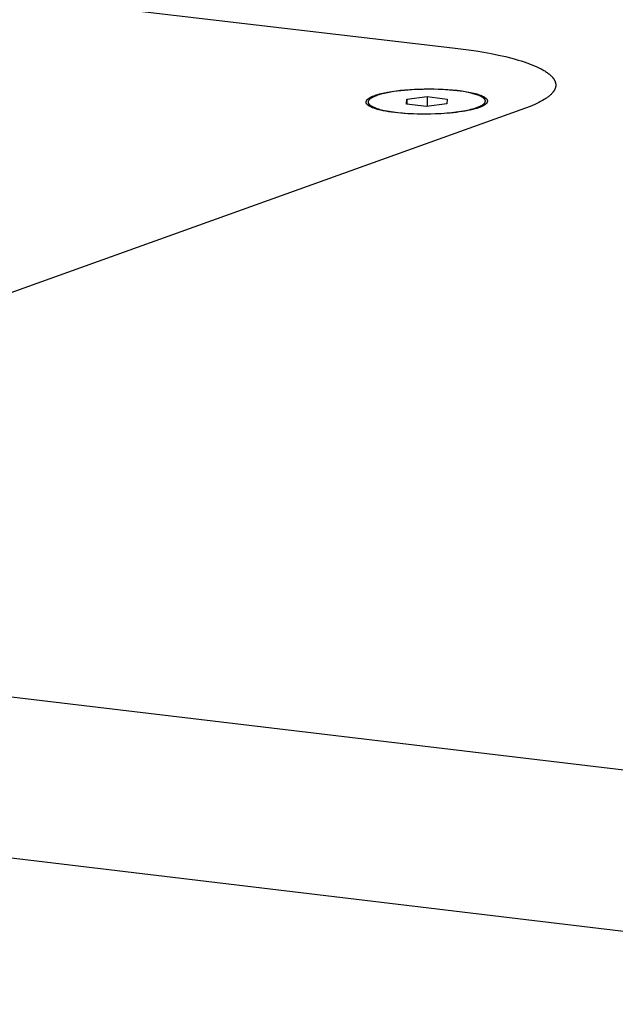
# Model space of a CAD drawing. Extents: x 11880 to 25577, y 6756 to 10446.
# Tile 55 of 87: x 23299 to 23325, y 7697 to 7741. Entities that reach past the tile are written whole.
import ezdxf

# ---------------------------------------------------------------- set-up
doc = ezdxf.new("R2010")
doc.units = 0
doc.header["$MEASUREMENT"] = 0
doc.layers.add('HAIRLINE', color=178, linetype='CONTINUOUS')

msp = doc.modelspace()

# ---------------------------------------------------------------- linework, layer by layer
at = {"layer": 'HAIRLINE'}
for p, q in [((23215.024, 7751.919), (23317.99, 7739.864)), ((23050.523, 7740.413), (23352.761, 7704.422)), ((23315.925, 7737.349), (23315.943, 7737.567)), ((23315.943, 7737.567), (23316.853, 7737.681)), ((23315.943, 7737.567), (23315.943, 7737.347)), ((23316.853, 7737.681), (23317.747, 7737.576)), ((23316.853, 7737.681), (23316.855, 7737.248)), ((23317.747, 7737.576), (23317.73, 7737.357)), ((23321.249, 7737.17), (23277.267, 7721.429)), ((23314.325, 7737.23), (23314.246, 7737.362)), ((23316.819, 7737.244), (23315.925, 7737.349)), ((23317.73, 7737.357), (23316.819, 7737.244)), ((23319.42, 7737.394), (23319.35, 7737.272)), ((23352.788, 7697.201), (23050.577, 7733.327))]:
    msp.add_line(p, q, dxfattribs=at)
msp.add_lwpolyline([(23317.99, 7739.864), (23318.347, 7739.819), (23318.7, 7739.771), (23319.047, 7739.718), (23319.386, 7739.662), (23319.717, 7739.6), (23320.037, 7739.535), (23320.344, 7739.465), (23320.638, 7739.391), (23320.779, 7739.353), (23320.916, 7739.314), (23321.049, 7739.274), (23321.177, 7739.232), (23321.301, 7739.19), (23321.42, 7739.148), (23321.533, 7739.104), (23321.642, 7739.06), (23321.745, 7739.014), (23321.843, 7738.969), (23321.936, 7738.922), (23322.022, 7738.875), (23322.063, 7738.851), (23322.103, 7738.827), (23322.141, 7738.803), (23322.178, 7738.779), (23322.213, 7738.755), (23322.247, 7738.73), (23322.279, 7738.706), (23322.31, 7738.681), (23322.339, 7738.657), (23322.366, 7738.632), (23322.392, 7738.607), (23322.417, 7738.582), (23322.428, 7738.57), (23322.44, 7738.557), (23322.451, 7738.545), (23322.461, 7738.532), (23322.471, 7738.519), (23322.481, 7738.507), (23322.49, 7738.494), (23322.499, 7738.482), (23322.507, 7738.469), (23322.515, 7738.456), (23322.523, 7738.444), (23322.53, 7738.431), (23322.537, 7738.419), (23322.544, 7738.406), (23322.55, 7738.393), (23322.556, 7738.381), (23322.561, 7738.368), (23322.566, 7738.355), (23322.571, 7738.343), (23322.575, 7738.33), (23322.579, 7738.317), (23322.582, 7738.305), (23322.585, 7738.292), (23322.588, 7738.279), (23322.59, 7738.267), (23322.592, 7738.254), (23322.593, 7738.241), (23322.594, 7738.229), (23322.595, 7738.216), (23322.595, 7738.203), (23322.595, 7738.191), (23322.594, 7738.178), (23322.594, 7738.165), (23322.592, 7738.153), (23322.591, 7738.14), (23322.589, 7738.128), (23322.586, 7738.115), (23322.583, 7738.102), (23322.58, 7738.09), (23322.577, 7738.077), (23322.573, 7738.065), (23322.569, 7738.052), (23322.564, 7738.04), (23322.559, 7738.027), (23322.553, 7738.015), (23322.548, 7738.002), (23322.542, 7737.99), (23322.535, 7737.977), (23322.528, 7737.965), (23322.521, 7737.953), (23322.513, 7737.94), (23322.506, 7737.928), (23322.497, 7737.916), (23322.489, 7737.903), (23322.48, 7737.891), (23322.47, 7737.879), (23322.461, 7737.867), (23322.451, 7737.854), (23322.429, 7737.83), (23322.407, 7737.806), (23322.383, 7737.782), (23322.358, 7737.758), (23322.332, 7737.734), (23322.304, 7737.71), (23322.275, 7737.687), (23322.245, 7737.663), (23322.213, 7737.64), (23322.18, 7737.617), (23322.147, 7737.594), (23322.111, 7737.571), (23322.075, 7737.548), (23321.999, 7737.504), (23321.919, 7737.459), (23321.835, 7737.416), (23321.746, 7737.373), (23321.654, 7737.331), (23321.558, 7737.29), (23321.458, 7737.249), (23321.249, 7737.17)], dxfattribs=at)
for points in [[(23314.514, 7737.734), (23314.585, 7737.758), (23314.656, 7737.78), (23314.728, 7737.8), (23314.8, 7737.819), (23314.945, 7737.852), (23315.091, 7737.881), (23315.283, 7737.913), (23315.475, 7737.941), (23315.669, 7737.964), (23315.863, 7737.983), (23316.076, 7738), (23316.29, 7738.013), (23316.504, 7738.022), (23316.718, 7738.028), (23316.932, 7738.03), (23317.146, 7738.028), (23317.36, 7738.022), (23317.574, 7738.013), (23317.781, 7738.001), (23317.987, 7737.985), (23318.193, 7737.964), (23318.399, 7737.938), (23318.555, 7737.914), (23318.71, 7737.887), (23318.865, 7737.854), (23318.942, 7737.836), (23319.018, 7737.816), (23319.07, 7737.801), (23319.122, 7737.785), (23319.173, 7737.768), (23319.224, 7737.75), (23319.249, 7737.74), (23319.274, 7737.729), (23319.298, 7737.718), (23319.322, 7737.707), (23319.346, 7737.694), (23319.37, 7737.682), (23319.394, 7737.668), (23319.417, 7737.654), (23319.431, 7737.645), (23319.445, 7737.635), (23319.451, 7737.63), (23319.458, 7737.625), (23319.465, 7737.62), (23319.471, 7737.615), (23319.477, 7737.609), (23319.483, 7737.604), (23319.489, 7737.598), (23319.492, 7737.595), (23319.495, 7737.592), (23319.498, 7737.589), (23319.5, 7737.585), (23319.503, 7737.582), (23319.506, 7737.579), (23319.508, 7737.576), (23319.511, 7737.572), (23319.513, 7737.569), (23319.515, 7737.565), (23319.519, 7737.56), (23319.522, 7737.555), (23319.525, 7737.549), (23319.527, 7737.543), (23319.53, 7737.538), (23319.531, 7737.535), (23319.532, 7737.532), (23319.533, 7737.529), (23319.535, 7737.526), (23319.536, 7737.523), (23319.536, 7737.52), (23319.537, 7737.517), (23319.538, 7737.514), (23319.539, 7737.511), (23319.54, 7737.508), (23319.54, 7737.505), (23319.541, 7737.503), (23319.541, 7737.5), (23319.542, 7737.497), (23319.542, 7737.494), (23319.542, 7737.491), (23319.543, 7737.488), (23319.543, 7737.485), (23319.543, 7737.482), (23319.543, 7737.479), (23319.543, 7737.476), (23319.543, 7737.473), (23319.543, 7737.47), (23319.542, 7737.468), (23319.542, 7737.466), (23319.542, 7737.463), (23319.541, 7737.461), (23319.541, 7737.458), (23319.54, 7737.456), (23319.54, 7737.454), (23319.539, 7737.451), (23319.539, 7737.449), (23319.538, 7737.447), (23319.537, 7737.444), (23319.536, 7737.442), (23319.536, 7737.44), (23319.535, 7737.437), (23319.534, 7737.435), (23319.532, 7737.431), (23319.53, 7737.426), (23319.527, 7737.422), (23319.525, 7737.417), (23319.522, 7737.413), (23319.52, 7737.409), (23319.517, 7737.404), (23319.514, 7737.4), (23319.511, 7737.396), (23319.507, 7737.392), (23319.504, 7737.388), (23319.501, 7737.384), (23319.497, 7737.38), (23319.494, 7737.376), (23319.486, 7737.368), (23319.478, 7737.361), (23319.47, 7737.353), (23319.462, 7737.346), (23319.454, 7737.339), (23319.441, 7737.329), (23319.428, 7737.319), (23319.415, 7737.31), (23319.402, 7737.301), (23319.389, 7737.293), (23319.375, 7737.285), (23319.361, 7737.277), (23319.348, 7737.27), (23319.334, 7737.263), (23319.32, 7737.256), (23319.292, 7737.243), (23319.263, 7737.231), (23319.234, 7737.219), (23319.15, 7737.188), (23319.065, 7737.159), (23318.978, 7737.133), (23318.89, 7737.109), (23318.778, 7737.082), (23318.665, 7737.059), (23318.552, 7737.038), (23318.439, 7737.019), (23318.302, 7736.998), (23318.164, 7736.979), (23318.026, 7736.963), (23317.887, 7736.949), (23317.61, 7736.925), (23317.332, 7736.909), (23317.023, 7736.898), (23316.715, 7736.895), (23316.406, 7736.899), (23316.098, 7736.911), (23315.821, 7736.928), (23315.683, 7736.939), (23315.545, 7736.953), (23315.407, 7736.969), (23315.269, 7736.987), (23315.132, 7737.008), (23314.996, 7737.032), (23314.893, 7737.051), (23314.792, 7737.074), (23314.69, 7737.099), (23314.64, 7737.112), (23314.59, 7737.127), (23314.518, 7737.15), (23314.483, 7737.162), (23314.447, 7737.176), (23314.412, 7737.19), (23314.378, 7737.205), (23314.344, 7737.221), (23314.31, 7737.238), (23314.288, 7737.25), (23314.277, 7737.256), (23314.266, 7737.263), (23314.255, 7737.27), (23314.244, 7737.277), (23314.234, 7737.284), (23314.224, 7737.292), (23314.214, 7737.299), (23314.205, 7737.307), (23314.196, 7737.315), (23314.192, 7737.319), (23314.187, 7737.323), (23314.183, 7737.327), (23314.179, 7737.331), (23314.175, 7737.336), (23314.171, 7737.34), (23314.167, 7737.345), (23314.164, 7737.35), (23314.16, 7737.354), (23314.157, 7737.359), (23314.154, 7737.363), (23314.152, 7737.366), (23314.15, 7737.369), (23314.148, 7737.373), (23314.146, 7737.376), (23314.144, 7737.38), (23314.142, 7737.383), (23314.141, 7737.387), (23314.139, 7737.39), (23314.138, 7737.394), (23314.136, 7737.398), (23314.135, 7737.401), (23314.134, 7737.405), (23314.133, 7737.409), (23314.132, 7737.413), (23314.131, 7737.415), (23314.131, 7737.416), (23314.131, 7737.419), (23314.13, 7737.421), (23314.13, 7737.423), (23314.13, 7737.425), (23314.13, 7737.427), (23314.129, 7737.43), (23314.129, 7737.432), (23314.129, 7737.434), (23314.129, 7737.436), (23314.129, 7737.438), (23314.129, 7737.443), (23314.129, 7737.447), (23314.13, 7737.452), (23314.13, 7737.456), (23314.131, 7737.46), (23314.132, 7737.465), (23314.133, 7737.469), (23314.134, 7737.473), (23314.135, 7737.478), (23314.136, 7737.482), (23314.138, 7737.486), (23314.139, 7737.489), (23314.14, 7737.492), (23314.141, 7737.494), (23314.143, 7737.497), (23314.144, 7737.5), (23314.145, 7737.503), (23314.147, 7737.505), (23314.148, 7737.508), (23314.151, 7737.513), (23314.154, 7737.518), (23314.158, 7737.523), (23314.161, 7737.528), (23314.165, 7737.533), (23314.169, 7737.538), (23314.173, 7737.542), (23314.177, 7737.547), (23314.181, 7737.551), (23314.185, 7737.555), (23314.189, 7737.56), (23314.194, 7737.564), (23314.202, 7737.571), (23314.21, 7737.578), (23314.218, 7737.585), (23314.227, 7737.591), (23314.235, 7737.598), (23314.244, 7737.604), (23314.261, 7737.616), (23314.276, 7737.625), (23314.291, 7737.634), (23314.306, 7737.643), (23314.322, 7737.651), (23314.337, 7737.66), (23314.353, 7737.667), (23314.384, 7737.682), (23314.417, 7737.696), (23314.449, 7737.71)], [(23318.182, 7737.943), (23318.014, 7737.961), (23317.846, 7737.976), (23317.678, 7737.988), (23317.51, 7737.997), (23317.341, 7738.004), (23317.173, 7738.008), (23317.004, 7738.01), (23316.835, 7738.01), (23316.669, 7738.007), (23316.503, 7738.003), (23316.337, 7737.996), (23316.172, 7737.987), (23316.006, 7737.975), (23315.841, 7737.961), (23315.676, 7737.943), (23315.511, 7737.923), (23315.37, 7737.904), (23315.23, 7737.881), (23315.09, 7737.856), (23314.951, 7737.827), (23314.847, 7737.802), (23314.745, 7737.774), (23314.694, 7737.759), (23314.643, 7737.743), (23314.593, 7737.725), (23314.543, 7737.707), (23314.509, 7737.694), (23314.476, 7737.68), (23314.444, 7737.665), (23314.428, 7737.657), (23314.412, 7737.649), (23314.397, 7737.641), (23314.381, 7737.632), (23314.366, 7737.623), (23314.351, 7737.613), (23314.336, 7737.603), (23314.322, 7737.592), (23314.308, 7737.582), (23314.294, 7737.57), (23314.285, 7737.562), (23314.276, 7737.554), (23314.272, 7737.55), (23314.267, 7737.545), (23314.263, 7737.541), (23314.259, 7737.536), (23314.255, 7737.532), (23314.252, 7737.527), (23314.248, 7737.522), (23314.245, 7737.517), (23314.243, 7737.515), (23314.241, 7737.512), (23314.24, 7737.51), (23314.238, 7737.507), (23314.237, 7737.505), (23314.235, 7737.502), (23314.234, 7737.499), (23314.233, 7737.497), (23314.231, 7737.493), (23314.229, 7737.489), (23314.228, 7737.484), (23314.226, 7737.48), (23314.225, 7737.476), (23314.224, 7737.472), (23314.223, 7737.468), (23314.222, 7737.463), (23314.221, 7737.459), (23314.22, 7737.455), (23314.22, 7737.451), (23314.22, 7737.446), (23314.219, 7737.444), (23314.219, 7737.442), (23314.219, 7737.44), (23314.219, 7737.438), (23314.219, 7737.435), (23314.22, 7737.433), (23314.22, 7737.431), (23314.22, 7737.429), (23314.22, 7737.426), (23314.221, 7737.422), (23314.221, 7737.419), (23314.222, 7737.415), (23314.223, 7737.412), (23314.224, 7737.408), (23314.225, 7737.405), (23314.226, 7737.402), (23314.227, 7737.398), (23314.228, 7737.395), (23314.23, 7737.392), (23314.231, 7737.389), (23314.233, 7737.385), (23314.234, 7737.382), (23314.236, 7737.379), (23314.238, 7737.376), (23314.24, 7737.373), (23314.242, 7737.37), (23314.244, 7737.367), (23314.246, 7737.364), (23314.25, 7737.358), (23314.254, 7737.352), (23314.259, 7737.346), (23314.264, 7737.341), (23314.269, 7737.335), (23314.274, 7737.33), (23314.281, 7737.322), (23314.289, 7737.315), (23314.297, 7737.308), (23314.306, 7737.301), (23314.314, 7737.295), (23314.322, 7737.288), (23314.331, 7737.282), (23314.34, 7737.277), (23314.349, 7737.271), (23314.358, 7737.265), (23314.377, 7737.255), (23314.395, 7737.245), (23314.414, 7737.235), (23314.446, 7737.22), (23314.478, 7737.206), (23314.511, 7737.192), (23314.543, 7737.179), (23314.576, 7737.167), (23314.61, 7737.155), (23314.677, 7737.134), (23314.745, 7737.115), (23314.813, 7737.097), (23314.882, 7737.081), (23314.951, 7737.067), (23315.151, 7737.029), (23315.35, 7736.999), (23315.551, 7736.974), (23315.752, 7736.954), (23315.996, 7736.936), (23316.241, 7736.923), (23316.485, 7736.916), (23316.73, 7736.914), (23316.98, 7736.916), (23317.229, 7736.924), (23317.479, 7736.936), (23317.728, 7736.954), (23317.942, 7736.975), (23318.155, 7737), (23318.368, 7737.031), (23318.58, 7737.068), (23318.732, 7737.1), (23318.808, 7737.118), (23318.883, 7737.137), (23318.957, 7737.158), (23319.031, 7737.182), (23319.104, 7737.208), (23319.14, 7737.222), (23319.176, 7737.237), (23319.222, 7737.257), (23319.245, 7737.268), (23319.268, 7737.28), (23319.29, 7737.292), (23319.302, 7737.298), (23319.312, 7737.305), (23319.323, 7737.312), (23319.334, 7737.319), (23319.344, 7737.326), (23319.355, 7737.334), (23319.362, 7737.339), (23319.369, 7737.344), (23319.376, 7737.35), (23319.382, 7737.356), (23319.389, 7737.362), (23319.395, 7737.368), (23319.402, 7737.374), (23319.407, 7737.381), (23319.41, 7737.384), (23319.413, 7737.387), (23319.416, 7737.391), (23319.418, 7737.394), (23319.421, 7737.397), (23319.424, 7737.401), (23319.426, 7737.405), (23319.428, 7737.408), (23319.431, 7737.412), (23319.433, 7737.416), (23319.435, 7737.419), (23319.437, 7737.423), (23319.439, 7737.427), (23319.44, 7737.431), (23319.442, 7737.435), (23319.444, 7737.439), (23319.445, 7737.444), (23319.447, 7737.449), (23319.448, 7737.453), (23319.449, 7737.458), (23319.45, 7737.463), (23319.451, 7737.468), (23319.452, 7737.471), (23319.452, 7737.473), (23319.452, 7737.476), (23319.452, 7737.478), (23319.453, 7737.481), (23319.453, 7737.483), (23319.453, 7737.486), (23319.453, 7737.488), (23319.453, 7737.491), (23319.453, 7737.493), (23319.453, 7737.496), (23319.452, 7737.498), (23319.452, 7737.501), (23319.452, 7737.503), (23319.452, 7737.505), (23319.451, 7737.508), (23319.451, 7737.51), (23319.45, 7737.513), (23319.45, 7737.515), (23319.449, 7737.518), (23319.448, 7737.52), (23319.448, 7737.523), (23319.447, 7737.526), (23319.446, 7737.528), (23319.445, 7737.531), (23319.444, 7737.534), (23319.442, 7737.536), (23319.441, 7737.539), (23319.44, 7737.542), (23319.438, 7737.544), (23319.437, 7737.547), (23319.436, 7737.549), (23319.434, 7737.552), (23319.432, 7737.554), (23319.429, 7737.559), (23319.426, 7737.564), (23319.422, 7737.568), (23319.418, 7737.573), (23319.414, 7737.578), (23319.41, 7737.582), (23319.406, 7737.586), (23319.398, 7737.595), (23319.388, 7737.604), (23319.378, 7737.613), (23319.368, 7737.621), (23319.358, 7737.63), (23319.347, 7737.637), (23319.336, 7737.645), (23319.325, 7737.652), (23319.314, 7737.659), (23319.297, 7737.669), (23319.28, 7737.679), (23319.262, 7737.688), (23319.244, 7737.697), (23319.225, 7737.706), (23319.207, 7737.714), (23319.169, 7737.729), (23319.119, 7737.749), (23319.068, 7737.767), (23319.016, 7737.783), (23318.964, 7737.799), (23318.912, 7737.813), (23318.86, 7737.827), (23318.754, 7737.851), (23318.612, 7737.879), (23318.469, 7737.904), (23318.326, 7737.925)]]:
    msp.add_lwpolyline(points, close=True, dxfattribs=at)

doc.saveas('drawing.dxf')
